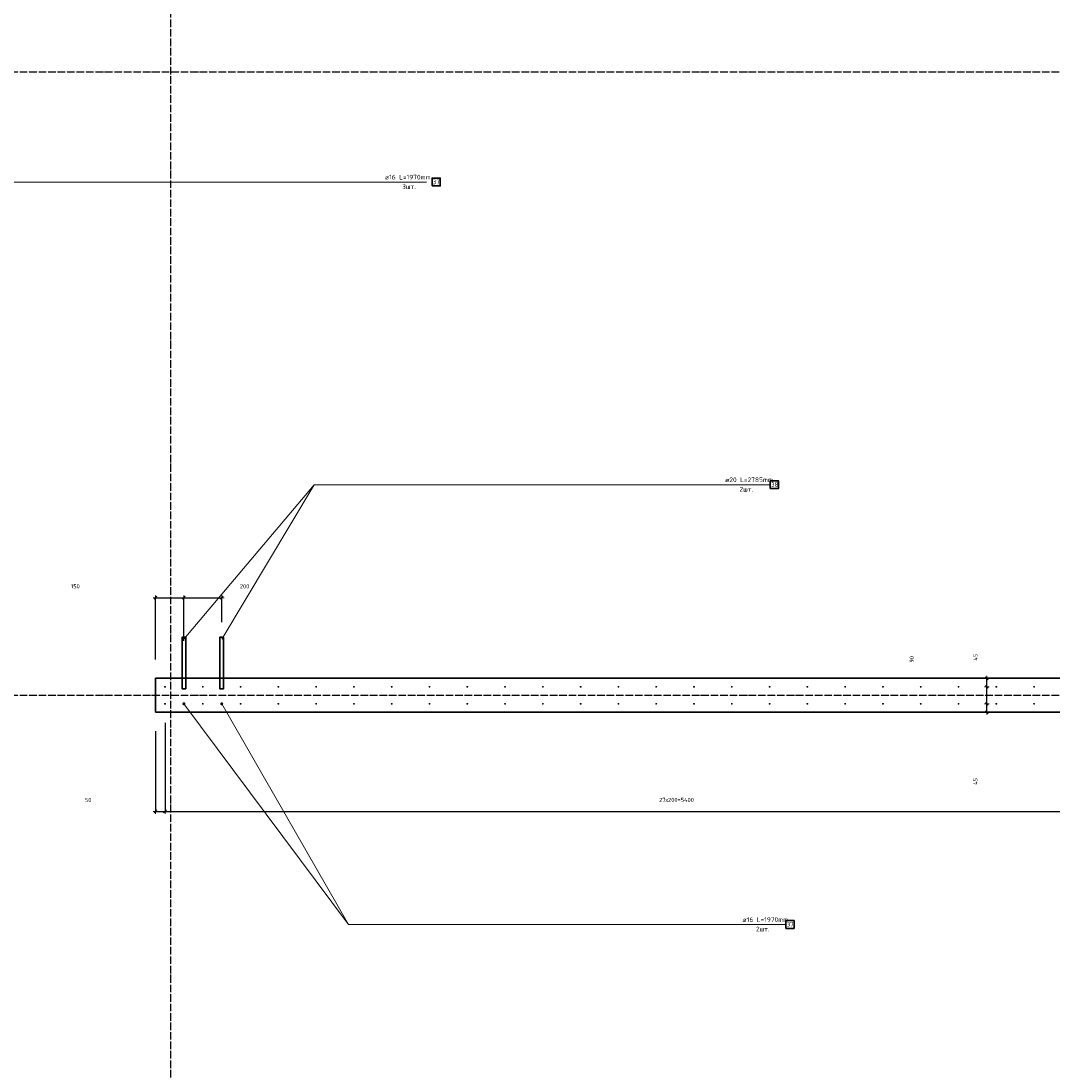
# Model space of a CAD drawing. Header units: millimetres. Extents: x -3170 to 89801, y -74170 to 82422.
# Tile 68 of 105: x 67608 to 73070, y 29191 to 34750. Entities that reach past the tile are written whole.
import ezdxf

# ---------------------------------------------------------------- set-up
doc = ezdxf.new("R2010")
doc.units = ezdxf.units.MM
doc.header["$PDMODE"] = 65
for name, pattern in [('______11', [50, 40, -5, 0, -5]), ('______3', [50, 40, -10]), ('______5', [110, 80, -10, 10, -10])]:
    doc.linetypes.add(name, pattern=pattern)
for name, color, linetype, lineweight in [('Арм.стержн. Выпуски', 180, 'Continuous', 35), ('Балка_ общее', 7, '______3', 13), ('Размерная линия_ общее', 7, 'Continuous', 13)]:
    doc.layers.add(name, color=color, linetype=linetype, lineweight=lineweight)
doc.layers.add('Осевая линия_ общее', color=7, linetype='______5', lineweight=13, true_color=0xa0a0a0)
doc.styles.add('ISOCPEUR', font='ISOCPEUR')
doc.dimstyles.new('DIMSTYLE_3', dxfattribs={"dimtxt": 22, "dimasz": 25, "dimexe": 0, "dimexo": 0, "dimgap": 11, "dimtad": 2, "dimdec": 0, "dimrnd": 5, "dimzin": 12, "dimdsep": 46, "dimtxsty": 'ISOCPEUR', "dimblk1": 'ALL_ML_STRICH', "dimblk2": 'ALL_ML_STRICH', "dimsah": 1, "dimcen": 0, "dimclrd": 7, "dimclre": 256, "dimclrt": 7, "dimadec": 0, "dimazin": 0, "dimtfac": 1, "dimtdec": 0, "dimtix": 1, "dimtmove": 2, "dimatfit": 3, "dimfxl": 0, "dimtzin": 0, "dimlwd": 0, "dimlwe": -3, "dimarcsym": 0})
doc.dimstyles.new('DIMSTYLE_9', dxfattribs={"dimtxt": 22, "dimasz": 25, "dimexe": 0, "dimexo": 0, "dimgap": 11, "dimtad": 2, "dimdec": 0, "dimrnd": 5, "dimzin": 12, "dimdsep": 46, "dimtxsty": 'ISOCPEUR', "dimblk1": 'ALL_ML_STRICH', "dimblk2": 'ALL_ML_STRICH', "dimsah": 1, "dimcen": 0, "dimclrd": 7, "dimclre": 256, "dimclrt": 7, "dimadec": 0, "dimazin": 0, "dimtfac": 1, "dimtdec": 0, "dimtix": 1, "dimtmove": 2, "dimatfit": 3, "dimfxl": 0, "dimtvp": 1.2, "dimtzin": 0, "dimlwd": 0, "dimlwe": -3, "dimarcsym": 0})

# ---------------------------------------------------------------- blocks, each defined once
blk = doc.blocks.new('ALL_ML_STRICH')
at = {"color": 0, "linetype": 'ByBlock', "lineweight": -2}
for p, q in [((-1, 0), (0.5, 0)), ((-0.3, -0.3), (0.3, 0.3)), ((0, -0.5), (0, 0.5))]:
    blk.add_line(p, q, dxfattribs=at)
blk = doc.blocks.new('*D309')
at = {"layer": 'DEFPOINTS', "color": 7, "linetype": 'Continuous', "lineweight": 13, "transparency": 33554687}
for p in [(68370, 31135), (68320, 31090), (68320, 30565.2)]:
    blk.add_point(p, dxfattribs=at)
at = {"layer": 'Размерная линия_ общее', "color": 253, "linetype": 'Continuous', "lineweight": -2, "true_color": 0xa0a0a0, "transparency": 33554687}
for p, q in [((68370, 31035), (68370, 30565.2)), ((68320, 30990), (68320, 30565.2))]:
    blk.add_line(p, q, dxfattribs=at)
at = {"layer": 'Размерная линия_ общее', "color": 7, "linetype": 'Continuous', "lineweight": -2, "transparency": 33554687}
blk.add_line((68320, 30565.2), (68370, 30565.2), dxfattribs=at)
at = {"layer": 'Размерная линия_ общее', "color": 7, "linetype": 'Continuous', "lineweight": 13, "transparency": 33554687, "xscale": 25, "yscale": 25, "zscale": 25, "rotation": 180}
blk.add_blockref('ALL_ML_STRICH', (68320, 30565.2), dxfattribs=at)
at = {"layer": 'Размерная линия_ общее', "color": 7, "linetype": 'Continuous', "lineweight": 13, "transparency": 33554687, "xscale": 25, "yscale": 25, "zscale": 25}
blk.add_blockref('ALL_ML_STRICH', (68370, 30565.2), dxfattribs=at)
at = {"layer": 'Размерная линия_ общее', "color": 7, "linetype": 'Continuous', "lineweight": 13, "transparency": 33554687, "insert": (67963.1, 30625.4), "char_height": 22, "width": 44, "attachment_point": 5, "style": 'ISOCPEUR'}
blk.add_mtext('\\A1;{50}', dxfattribs=at)
blk = doc.blocks.new('*D310')
at = {"layer": 'DEFPOINTS', "color": 7, "linetype": 'Continuous', "lineweight": 13, "transparency": 33554687}
for p in [(68370, 31135), (73770, 31135), (68370, 30565.2)]:
    blk.add_point(p, dxfattribs=at)
at = {"layer": 'Размерная линия_ общее', "color": 253, "linetype": 'Continuous', "lineweight": -2, "true_color": 0xa0a0a0, "transparency": 33554687}
for p, q in [((68370, 31035), (68370, 30565.2)), ((73770, 31035), (73770, 30565.2))]:
    blk.add_line(p, q, dxfattribs=at)
at = {"layer": 'Размерная линия_ общее', "color": 7, "linetype": 'Continuous', "lineweight": -2, "transparency": 33554687}
blk.add_line((68370, 30565.2), (73770, 30565.2), dxfattribs=at)
at = {"layer": 'Размерная линия_ общее', "color": 7, "linetype": 'Continuous', "lineweight": 13, "transparency": 33554687, "xscale": 25, "yscale": 25, "zscale": 25, "rotation": 180}
blk.add_blockref('ALL_ML_STRICH', (68370, 30565.2), dxfattribs=at)
at = {"layer": 'Размерная линия_ общее', "color": 7, "linetype": 'Continuous', "lineweight": 13, "transparency": 33554687, "xscale": 25, "yscale": 25, "zscale": 25}
blk.add_blockref('ALL_ML_STRICH', (73770, 30565.2), dxfattribs=at)
at = {"layer": 'Размерная линия_ общее', "color": 7, "linetype": 'Continuous', "lineweight": 13, "transparency": 33554687, "insert": (70985.3, 30637.2), "char_height": 22, "width": 1.1, "attachment_point": 1, "line_spacing_factor": 0.60241, "style": 'ISOCPEUR'}
blk.add_mtext('27х200=5400', dxfattribs=at)
blk = doc.blocks.new('СЛОЖНЫЙ_ОБЪЕКТ_6')
at = {"layer": 'Осевая линия_ общее', "color": 253, "linetype": '______11', "lineweight": -3, "true_color": 0xa0a0a0, "transparency": 33554687}
for p, q in [((68400, 15830), (68400, 40010)), ((56930, 34480), (74900, 34480)), ((56930, 31180), (76830, 31180))]:
    blk.add_line(p, q, dxfattribs=at)
blk = doc.blocks.new('*D393')
at = {"layer": 'DEFPOINTS', "color": 7, "linetype": 'Continuous', "lineweight": 13, "transparency": 33554687}
for p in [(72770, 31135), (72720, 31090), (72769.4, 31090)]:
    blk.add_point(p, dxfattribs=at)
at = {"layer": 'Размерная линия_ общее', "color": 253, "linetype": 'Continuous', "lineweight": -2, "true_color": 0xa0a0a0, "transparency": 33554687}
for p, q in [((72720, 31135), (72720, 31135)), ((72720, 31090), (72720, 31090))]:
    blk.add_line(p, q, dxfattribs=at)
at = {"layer": 'Размерная линия_ общее', "color": 7, "linetype": 'Continuous', "lineweight": -2, "transparency": 33554687}
blk.add_line((72720, 31090), (72720, 31135), dxfattribs=at)
at = {"layer": 'Размерная линия_ общее', "color": 7, "linetype": 'Continuous', "lineweight": 13, "transparency": 33554687, "xscale": 25, "yscale": 25, "zscale": 25}
for p, rotation in [((72720, 31135), 90), ((72720, 31090), 270)]:
    blk.add_blockref('ALL_ML_STRICH', p, dxfattribs=dict(at, rotation=rotation))
at = {"layer": 'Размерная линия_ общее', "color": 7, "linetype": 'Continuous', "lineweight": 13, "transparency": 33554687, "insert": (72658.9, 30723.9), "char_height": 22, "width": 44, "attachment_point": 5, "rotation": 90, "style": 'ISOCPEUR'}
blk.add_mtext('\\A1;{45}', dxfattribs=at)
blk = doc.blocks.new('*D394')
at = {"layer": 'DEFPOINTS', "color": 7, "linetype": 'Continuous', "lineweight": 13, "transparency": 33554687}
for p in [(72770, 31225), (72720, 31135), (72770, 31135)]:
    blk.add_point(p, dxfattribs=at)
at = {"layer": 'Размерная линия_ общее', "color": 253, "linetype": 'Continuous', "lineweight": -2, "true_color": 0xa0a0a0, "transparency": 33554687}
for p, q in [((72720, 31225), (72720, 31225)), ((72720, 31135), (72720, 31135))]:
    blk.add_line(p, q, dxfattribs=at)
at = {"layer": 'Размерная линия_ общее', "color": 7, "linetype": 'Continuous', "lineweight": -2, "transparency": 33554687}
blk.add_line((72720, 31135), (72720, 31225), dxfattribs=at)
at = {"layer": 'Размерная линия_ общее', "color": 7, "linetype": 'Continuous', "lineweight": 13, "transparency": 33554687, "xscale": 25, "yscale": 25, "zscale": 25}
for p, rotation in [((72720, 31225), 90), ((72720, 31135), 270)]:
    blk.add_blockref('ALL_ML_STRICH', p, dxfattribs=dict(at, rotation=rotation))
at = {"layer": 'Размерная линия_ общее', "color": 7, "linetype": 'Continuous', "lineweight": 13, "transparency": 33554687, "insert": (72322.5, 31370.5), "char_height": 22, "width": 44, "attachment_point": 5, "rotation": 90, "style": 'ISOCPEUR'}
blk.add_mtext('\\A1;{90}', dxfattribs=at)
blk = doc.blocks.new('*D395')
at = {"layer": 'DEFPOINTS', "color": 7, "linetype": 'Continuous', "lineweight": 13, "transparency": 33554687}
for p in [(72765.1, 31270), (72720, 31225), (72770, 31225)]:
    blk.add_point(p, dxfattribs=at)
at = {"layer": 'Размерная линия_ общее', "color": 253, "linetype": 'Continuous', "lineweight": -2, "true_color": 0xa0a0a0, "transparency": 33554687}
for p, q in [((72720, 31270), (72720, 31270)), ((72720, 31225), (72720, 31225))]:
    blk.add_line(p, q, dxfattribs=at)
at = {"layer": 'Размерная линия_ общее', "color": 7, "linetype": 'Continuous', "lineweight": -2, "transparency": 33554687}
blk.add_line((72720, 31225), (72720, 31270), dxfattribs=at)
at = {"layer": 'Размерная линия_ общее', "color": 7, "linetype": 'Continuous', "lineweight": 13, "transparency": 33554687, "xscale": 25, "yscale": 25, "zscale": 25}
for p, rotation in [((72720, 31270), 90), ((72720, 31225), 270)]:
    blk.add_blockref('ALL_ML_STRICH', p, dxfattribs=dict(at, rotation=rotation))
at = {"layer": 'Размерная линия_ общее', "color": 7, "linetype": 'Continuous', "lineweight": 13, "transparency": 33554687, "insert": (72659.4, 31381.4), "char_height": 22, "width": 44, "attachment_point": 5, "rotation": 90, "style": 'ISOCPEUR'}
blk.add_mtext('\\A1;{45}', dxfattribs=at)
blk = doc.blocks.new('*D426')
at = {"layer": 'DEFPOINTS', "color": 7, "linetype": 'Continuous', "lineweight": 13, "transparency": 33554687}
for p in [(68320, 31696.7), (68470, 31368), (68320, 31270)]:
    blk.add_point(p, dxfattribs=at)
at = {"layer": 'Размерная линия_ общее', "color": 253, "linetype": 'Continuous', "lineweight": -2, "true_color": 0xa0a0a0, "transparency": 33554687}
for p, q in [((68320, 31370), (68320, 31696.7)), ((68470, 31468), (68470, 31696.7))]:
    blk.add_line(p, q, dxfattribs=at)
at = {"layer": 'Размерная линия_ общее', "color": 7, "linetype": 'Continuous', "lineweight": -2, "transparency": 33554687}
blk.add_line((68320, 31696.7), (68470, 31696.7), dxfattribs=at)
at = {"layer": 'Размерная линия_ общее', "color": 7, "linetype": 'Continuous', "lineweight": 13, "transparency": 33554687, "xscale": 25, "yscale": 25, "zscale": 25, "rotation": 180}
blk.add_blockref('ALL_ML_STRICH', (68320, 31696.7), dxfattribs=at)
at = {"layer": 'Размерная линия_ общее', "color": 7, "linetype": 'Continuous', "lineweight": 13, "transparency": 33554687, "xscale": 25, "yscale": 25, "zscale": 25}
blk.add_blockref('ALL_ML_STRICH', (68470, 31696.7), dxfattribs=at)
at = {"layer": 'Размерная линия_ общее', "color": 7, "linetype": 'Continuous', "lineweight": 13, "transparency": 33554687, "insert": (67895.7, 31757.4), "char_height": 22, "width": 66, "attachment_point": 5, "style": 'ISOCPEUR'}
blk.add_mtext('\\A1;{150}', dxfattribs=at)
blk = doc.blocks.new('*D427')
at = {"layer": 'DEFPOINTS', "color": 7, "linetype": 'Continuous', "lineweight": 13, "transparency": 33554687}
for p in [(68470, 31696.7), (68670, 31466.6), (68470, 31368)]:
    blk.add_point(p, dxfattribs=at)
at = {"layer": 'Размерная линия_ общее', "color": 253, "linetype": 'Continuous', "lineweight": -2, "true_color": 0xa0a0a0, "transparency": 33554687}
for p, q in [((68470, 31468), (68470, 31696.7)), ((68670, 31566.6), (68670, 31696.7))]:
    blk.add_line(p, q, dxfattribs=at)
at = {"layer": 'Размерная линия_ общее', "color": 7, "linetype": 'Continuous', "lineweight": -2, "transparency": 33554687}
blk.add_line((68470, 31696.7), (68670, 31696.7), dxfattribs=at)
at = {"layer": 'Размерная линия_ общее', "color": 7, "linetype": 'Continuous', "lineweight": 13, "transparency": 33554687, "xscale": 25, "yscale": 25, "zscale": 25, "rotation": 180}
blk.add_blockref('ALL_ML_STRICH', (68470, 31696.7), dxfattribs=at)
at = {"layer": 'Размерная линия_ общее', "color": 7, "linetype": 'Continuous', "lineweight": 13, "transparency": 33554687, "xscale": 25, "yscale": 25, "zscale": 25}
blk.add_blockref('ALL_ML_STRICH', (68670, 31696.7), dxfattribs=at)
at = {"layer": 'Размерная линия_ общее', "color": 7, "linetype": 'Continuous', "lineweight": 13, "transparency": 33554687, "insert": (68791.4, 31756.9), "char_height": 22, "width": 66, "attachment_point": 5, "style": 'ISOCPEUR'}
blk.add_mtext('\\A1;{200}', dxfattribs=at)

msp = doc.modelspace()

# ---------------------------------------------------------------- hatches: boundary and pattern name
at = {"layer": 'Арм.стержн. Выпуски', "linetype": 'Continuous', "lineweight": 35, "transparency": 33554687}
for color, points in [(4, [(68375, 31225), (68374.6, 31226.9), (68373.5, 31228.5), (68371.9, 31229.6), (68370, 31230), (68368.1, 31229.6), (68366.5, 31228.5), (68365.4, 31226.9), (68365, 31225), (68365.4, 31223.1), (68366.5, 31221.5), (68368.1, 31220.4), (68370, 31220), (68371.9, 31220.4), (68373.5, 31221.5), (68374.6, 31223.1)]), (4, [(68575, 31225), (68574.6, 31226.9), (68573.5, 31228.5), (68571.9, 31229.6), (68570, 31230), (68568.1, 31229.6), (68566.5, 31228.5), (68565.4, 31226.9), (68565, 31225), (68565.4, 31223.1), (68566.5, 31221.5), (68568.1, 31220.4), (68570, 31220), (68571.9, 31220.4), (68573.5, 31221.5), (68574.6, 31223.1)]), (4, [(68775, 31225), (68774.6, 31226.9), (68773.5, 31228.5), (68771.9, 31229.6), (68770, 31230), (68768.1, 31229.6), (68766.5, 31228.5), (68765.4, 31226.9), (68765, 31225), (68765.4, 31223.1), (68766.5, 31221.5), (68768.1, 31220.4), (68770, 31220), (68771.9, 31220.4), (68773.5, 31221.5), (68774.6, 31223.1)]), (4, [(68975, 31225), (68974.6, 31226.9), (68973.5, 31228.5), (68971.9, 31229.6), (68970, 31230), (68968.1, 31229.6), (68966.5, 31228.5), (68965.4, 31226.9), (68965, 31225), (68965.4, 31223.1), (68966.5, 31221.5), (68968.1, 31220.4), (68970, 31220), (68971.9, 31220.4), (68973.5, 31221.5), (68974.6, 31223.1)]), (4, [(69175, 31225), (69174.6, 31226.9), (69173.5, 31228.5), (69171.9, 31229.6), (69170, 31230), (69168.1, 31229.6), (69166.5, 31228.5), (69165.4, 31226.9), (69165, 31225), (69165.4, 31223.1), (69166.5, 31221.5), (69168.1, 31220.4), (69170, 31220), (69171.9, 31220.4), (69173.5, 31221.5), (69174.6, 31223.1)]), (4, [(69375, 31225), (69374.6, 31226.9), (69373.5, 31228.5), (69371.9, 31229.6), (69370, 31230), (69368.1, 31229.6), (69366.5, 31228.5), (69365.4, 31226.9), (69365, 31225), (69365.4, 31223.1), (69366.5, 31221.5), (69368.1, 31220.4), (69370, 31220), (69371.9, 31220.4), (69373.5, 31221.5), (69374.6, 31223.1)]), (4, [(69575, 31225), (69574.6, 31226.9), (69573.5, 31228.5), (69571.9, 31229.6), (69570, 31230), (69568.1, 31229.6), (69566.5, 31228.5), (69565.4, 31226.9), (69565, 31225), (69565.4, 31223.1), (69566.5, 31221.5), (69568.1, 31220.4), (69570, 31220), (69571.9, 31220.4), (69573.5, 31221.5), (69574.6, 31223.1)]), (4, [(69775, 31225), (69774.6, 31226.9), (69773.5, 31228.5), (69771.9, 31229.6), (69770, 31230), (69768.1, 31229.6), (69766.5, 31228.5), (69765.4, 31226.9), (69765, 31225), (69765.4, 31223.1), (69766.5, 31221.5), (69768.1, 31220.4), (69770, 31220), (69771.9, 31220.4), (69773.5, 31221.5), (69774.6, 31223.1)]), (4, [(69975, 31225), (69974.6, 31226.9), (69973.5, 31228.5), (69971.9, 31229.6), (69970, 31230), (69968.1, 31229.6), (69966.5, 31228.5), (69965.4, 31226.9), (69965, 31225), (69965.4, 31223.1), (69966.5, 31221.5), (69968.1, 31220.4), (69970, 31220), (69971.9, 31220.4), (69973.5, 31221.5), (69974.6, 31223.1)]), (4, [(70175, 31225), (70174.6, 31226.9), (70173.5, 31228.5), (70171.9, 31229.6), (70170, 31230), (70168.1, 31229.6), (70166.5, 31228.5), (70165.4, 31226.9), (70165, 31225), (70165.4, 31223.1), (70166.5, 31221.5), (70168.1, 31220.4), (70170, 31220), (70171.9, 31220.4), (70173.5, 31221.5), (70174.6, 31223.1)]), (4, [(70375, 31225), (70374.6, 31226.9), (70373.5, 31228.5), (70371.9, 31229.6), (70370, 31230), (70368.1, 31229.6), (70366.5, 31228.5), (70365.4, 31226.9), (70365, 31225), (70365.4, 31223.1), (70366.5, 31221.5), (70368.1, 31220.4), (70370, 31220), (70371.9, 31220.4), (70373.5, 31221.5), (70374.6, 31223.1)]), (4, [(70575, 31225), (70574.6, 31226.9), (70573.5, 31228.5), (70571.9, 31229.6), (70570, 31230), (70568.1, 31229.6), (70566.5, 31228.5), (70565.4, 31226.9), (70565, 31225), (70565.4, 31223.1), (70566.5, 31221.5), (70568.1, 31220.4), (70570, 31220), (70571.9, 31220.4), (70573.5, 31221.5), (70574.6, 31223.1)]), (4, [(70775, 31225), (70774.6, 31226.9), (70773.5, 31228.5), (70771.9, 31229.6), (70770, 31230), (70768.1, 31229.6), (70766.5, 31228.5), (70765.4, 31226.9), (70765, 31225), (70765.4, 31223.1), (70766.5, 31221.5), (70768.1, 31220.4), (70770, 31220), (70771.9, 31220.4), (70773.5, 31221.5), (70774.6, 31223.1)]), (4, [(70975, 31225), (70974.6, 31226.9), (70973.5, 31228.5), (70971.9, 31229.6), (70970, 31230), (70968.1, 31229.6), (70966.5, 31228.5), (70965.4, 31226.9), (70965, 31225), (70965.4, 31223.1), (70966.5, 31221.5), (70968.1, 31220.4), (70970, 31220), (70971.9, 31220.4), (70973.5, 31221.5), (70974.6, 31223.1)]), (4, [(71175, 31225), (71174.6, 31226.9), (71173.5, 31228.5), (71171.9, 31229.6), (71170, 31230), (71168.1, 31229.6), (71166.5, 31228.5), (71165.4, 31226.9), (71165, 31225), (71165.4, 31223.1), (71166.5, 31221.5), (71168.1, 31220.4), (71170, 31220), (71171.9, 31220.4), (71173.5, 31221.5), (71174.6, 31223.1)]), (4, [(71375, 31225), (71374.6, 31226.9), (71373.5, 31228.5), (71371.9, 31229.6), (71370, 31230), (71368.1, 31229.6), (71366.5, 31228.5), (71365.4, 31226.9), (71365, 31225), (71365.4, 31223.1), (71366.5, 31221.5), (71368.1, 31220.4), (71370, 31220), (71371.9, 31220.4), (71373.5, 31221.5), (71374.6, 31223.1)]), (4, [(71575, 31225), (71574.6, 31226.9), (71573.5, 31228.5), (71571.9, 31229.6), (71570, 31230), (71568.1, 31229.6), (71566.5, 31228.5), (71565.4, 31226.9), (71565, 31225), (71565.4, 31223.1), (71566.5, 31221.5), (71568.1, 31220.4), (71570, 31220), (71571.9, 31220.4), (71573.5, 31221.5), (71574.6, 31223.1)]), (4, [(71775, 31225), (71774.6, 31226.9), (71773.5, 31228.5), (71771.9, 31229.6), (71770, 31230), (71768.1, 31229.6), (71766.5, 31228.5), (71765.4, 31226.9), (71765, 31225), (71765.4, 31223.1), (71766.5, 31221.5), (71768.1, 31220.4), (71770, 31220), (71771.9, 31220.4), (71773.5, 31221.5), (71774.6, 31223.1)]), (4, [(71975, 31225), (71974.6, 31226.9), (71973.5, 31228.5), (71971.9, 31229.6), (71970, 31230), (71968.1, 31229.6), (71966.5, 31228.5), (71965.4, 31226.9), (71965, 31225), (71965.4, 31223.1), (71966.5, 31221.5), (71968.1, 31220.4), (71970, 31220), (71971.9, 31220.4), (71973.5, 31221.5), (71974.6, 31223.1)]), (4, [(72175, 31225), (72174.6, 31226.9), (72173.5, 31228.5), (72171.9, 31229.6), (72170, 31230), (72168.1, 31229.6), (72166.5, 31228.5), (72165.4, 31226.9), (72165, 31225), (72165.4, 31223.1), (72166.5, 31221.5), (72168.1, 31220.4), (72170, 31220), (72171.9, 31220.4), (72173.5, 31221.5), (72174.6, 31223.1)]), (4, [(72375, 31225), (72374.6, 31226.9), (72373.5, 31228.5), (72371.9, 31229.6), (72370, 31230), (72368.1, 31229.6), (72366.5, 31228.5), (72365.4, 31226.9), (72365, 31225), (72365.4, 31223.1), (72366.5, 31221.5), (72368.1, 31220.4), (72370, 31220), (72371.9, 31220.4), (72373.5, 31221.5), (72374.6, 31223.1)]), (4, [(72575, 31225), (72574.6, 31226.9), (72573.5, 31228.5), (72571.9, 31229.6), (72570, 31230), (72568.1, 31229.6), (72566.5, 31228.5), (72565.4, 31226.9), (72565, 31225), (72565.4, 31223.1), (72566.5, 31221.5), (72568.1, 31220.4), (72570, 31220), (72571.9, 31220.4), (72573.5, 31221.5), (72574.6, 31223.1)]), (4, [(72775, 31225), (72774.6, 31226.9), (72773.5, 31228.5), (72771.9, 31229.6), (72770, 31230), (72768.1, 31229.6), (72766.5, 31228.5), (72765.4, 31226.9), (72765, 31225), (72765.4, 31223.1), (72766.5, 31221.5), (72768.1, 31220.4), (72770, 31220), (72771.9, 31220.4), (72773.5, 31221.5), (72774.6, 31223.1)]), (4, [(72975, 31225), (72974.6, 31226.9), (72973.5, 31228.5), (72971.9, 31229.6), (72970, 31230), (72968.1, 31229.6), (72966.5, 31228.5), (72965.4, 31226.9), (72965, 31225), (72965.4, 31223.1), (72966.5, 31221.5), (72968.1, 31220.4), (72970, 31220), (72971.9, 31220.4), (72973.5, 31221.5), (72974.6, 31223.1)]), (4, [(68375, 31135), (68374.6, 31136.9), (68373.5, 31138.5), (68371.9, 31139.6), (68370, 31140), (68368.1, 31139.6), (68366.5, 31138.5), (68365.4, 31136.9), (68365, 31135), (68365.4, 31133.1), (68366.5, 31131.5), (68368.1, 31130.4), (68370, 31130), (68371.9, 31130.4), (68373.5, 31131.5), (68374.6, 31133.1)]), (7, [(68478, 31135), (68477.4, 31138.1), (68475.7, 31140.7), (68473.1, 31142.4), (68470, 31143), (68466.9, 31142.4), (68464.3, 31140.7), (68462.6, 31138.1), (68462, 31135), (68462.6, 31131.9), (68464.3, 31129.3), (68466.9, 31127.6), (68470, 31127), (68473.1, 31127.6), (68475.7, 31129.3), (68477.4, 31131.9)]), (4, [(68575, 31135), (68574.6, 31136.9), (68573.5, 31138.5), (68571.9, 31139.6), (68570, 31140), (68568.1, 31139.6), (68566.5, 31138.5), (68565.4, 31136.9), (68565, 31135), (68565.4, 31133.1), (68566.5, 31131.5), (68568.1, 31130.4), (68570, 31130), (68571.9, 31130.4), (68573.5, 31131.5), (68574.6, 31133.1)]), (7, [(68678, 31135), (68677.4, 31138.1), (68675.7, 31140.7), (68673.1, 31142.4), (68670, 31143), (68666.9, 31142.4), (68664.3, 31140.7), (68662.6, 31138.1), (68662, 31135), (68662.6, 31131.9), (68664.3, 31129.3), (68666.9, 31127.6), (68670, 31127), (68673.1, 31127.6), (68675.7, 31129.3), (68677.4, 31131.9)]), (4, [(68775, 31135), (68774.6, 31136.9), (68773.5, 31138.5), (68771.9, 31139.6), (68770, 31140), (68768.1, 31139.6), (68766.5, 31138.5), (68765.4, 31136.9), (68765, 31135), (68765.4, 31133.1), (68766.5, 31131.5), (68768.1, 31130.4), (68770, 31130), (68771.9, 31130.4), (68773.5, 31131.5), (68774.6, 31133.1)]), (4, [(68975, 31135), (68974.6, 31136.9), (68973.5, 31138.5), (68971.9, 31139.6), (68970, 31140), (68968.1, 31139.6), (68966.5, 31138.5), (68965.4, 31136.9), (68965, 31135), (68965.4, 31133.1), (68966.5, 31131.5), (68968.1, 31130.4), (68970, 31130), (68971.9, 31130.4), (68973.5, 31131.5), (68974.6, 31133.1)]), (4, [(69175, 31135), (69174.6, 31136.9), (69173.5, 31138.5), (69171.9, 31139.6), (69170, 31140), (69168.1, 31139.6), (69166.5, 31138.5), (69165.4, 31136.9), (69165, 31135), (69165.4, 31133.1), (69166.5, 31131.5), (69168.1, 31130.4), (69170, 31130), (69171.9, 31130.4), (69173.5, 31131.5), (69174.6, 31133.1)]), (4, [(69375, 31135), (69374.6, 31136.9), (69373.5, 31138.5), (69371.9, 31139.6), (69370, 31140), (69368.1, 31139.6), (69366.5, 31138.5), (69365.4, 31136.9), (69365, 31135), (69365.4, 31133.1), (69366.5, 31131.5), (69368.1, 31130.4), (69370, 31130), (69371.9, 31130.4), (69373.5, 31131.5), (69374.6, 31133.1)]), (4, [(69575, 31135), (69574.6, 31136.9), (69573.5, 31138.5), (69571.9, 31139.6), (69570, 31140), (69568.1, 31139.6), (69566.5, 31138.5), (69565.4, 31136.9), (69565, 31135), (69565.4, 31133.1), (69566.5, 31131.5), (69568.1, 31130.4), (69570, 31130), (69571.9, 31130.4), (69573.5, 31131.5), (69574.6, 31133.1)]), (4, [(69775, 31135), (69774.6, 31136.9), (69773.5, 31138.5), (69771.9, 31139.6), (69770, 31140), (69768.1, 31139.6), (69766.5, 31138.5), (69765.4, 31136.9), (69765, 31135), (69765.4, 31133.1), (69766.5, 31131.5), (69768.1, 31130.4), (69770, 31130), (69771.9, 31130.4), (69773.5, 31131.5), (69774.6, 31133.1)]), (4, [(69975, 31135), (69974.6, 31136.9), (69973.5, 31138.5), (69971.9, 31139.6), (69970, 31140), (69968.1, 31139.6), (69966.5, 31138.5), (69965.4, 31136.9), (69965, 31135), (69965.4, 31133.1), (69966.5, 31131.5), (69968.1, 31130.4), (69970, 31130), (69971.9, 31130.4), (69973.5, 31131.5), (69974.6, 31133.1)]), (4, [(70175, 31135), (70174.6, 31136.9), (70173.5, 31138.5), (70171.9, 31139.6), (70170, 31140), (70168.1, 31139.6), (70166.5, 31138.5), (70165.4, 31136.9), (70165, 31135), (70165.4, 31133.1), (70166.5, 31131.5), (70168.1, 31130.4), (70170, 31130), (70171.9, 31130.4), (70173.5, 31131.5), (70174.6, 31133.1)]), (4, [(70375, 31135), (70374.6, 31136.9), (70373.5, 31138.5), (70371.9, 31139.6), (70370, 31140), (70368.1, 31139.6), (70366.5, 31138.5), (70365.4, 31136.9), (70365, 31135), (70365.4, 31133.1), (70366.5, 31131.5), (70368.1, 31130.4), (70370, 31130), (70371.9, 31130.4), (70373.5, 31131.5), (70374.6, 31133.1)]), (4, [(70575, 31135), (70574.6, 31136.9), (70573.5, 31138.5), (70571.9, 31139.6), (70570, 31140), (70568.1, 31139.6), (70566.5, 31138.5), (70565.4, 31136.9), (70565, 31135), (70565.4, 31133.1), (70566.5, 31131.5), (70568.1, 31130.4), (70570, 31130), (70571.9, 31130.4), (70573.5, 31131.5), (70574.6, 31133.1)]), (4, [(70775, 31135), (70774.6, 31136.9), (70773.5, 31138.5), (70771.9, 31139.6), (70770, 31140), (70768.1, 31139.6), (70766.5, 31138.5), (70765.4, 31136.9), (70765, 31135), (70765.4, 31133.1), (70766.5, 31131.5), (70768.1, 31130.4), (70770, 31130), (70771.9, 31130.4), (70773.5, 31131.5), (70774.6, 31133.1)]), (4, [(70975, 31135), (70974.6, 31136.9), (70973.5, 31138.5), (70971.9, 31139.6), (70970, 31140), (70968.1, 31139.6), (70966.5, 31138.5), (70965.4, 31136.9), (70965, 31135), (70965.4, 31133.1), (70966.5, 31131.5), (70968.1, 31130.4), (70970, 31130), (70971.9, 31130.4), (70973.5, 31131.5), (70974.6, 31133.1)]), (4, [(71175, 31135), (71174.6, 31136.9), (71173.5, 31138.5), (71171.9, 31139.6), (71170, 31140), (71168.1, 31139.6), (71166.5, 31138.5), (71165.4, 31136.9), (71165, 31135), (71165.4, 31133.1), (71166.5, 31131.5), (71168.1, 31130.4), (71170, 31130), (71171.9, 31130.4), (71173.5, 31131.5), (71174.6, 31133.1)]), (4, [(71375, 31135), (71374.6, 31136.9), (71373.5, 31138.5), (71371.9, 31139.6), (71370, 31140), (71368.1, 31139.6), (71366.5, 31138.5), (71365.4, 31136.9), (71365, 31135), (71365.4, 31133.1), (71366.5, 31131.5), (71368.1, 31130.4), (71370, 31130), (71371.9, 31130.4), (71373.5, 31131.5), (71374.6, 31133.1)]), (4, [(71575, 31135), (71574.6, 31136.9), (71573.5, 31138.5), (71571.9, 31139.6), (71570, 31140), (71568.1, 31139.6), (71566.5, 31138.5), (71565.4, 31136.9), (71565, 31135), (71565.4, 31133.1), (71566.5, 31131.5), (71568.1, 31130.4), (71570, 31130), (71571.9, 31130.4), (71573.5, 31131.5), (71574.6, 31133.1)]), (4, [(71775, 31135), (71774.6, 31136.9), (71773.5, 31138.5), (71771.9, 31139.6), (71770, 31140), (71768.1, 31139.6), (71766.5, 31138.5), (71765.4, 31136.9), (71765, 31135), (71765.4, 31133.1), (71766.5, 31131.5), (71768.1, 31130.4), (71770, 31130), (71771.9, 31130.4), (71773.5, 31131.5), (71774.6, 31133.1)]), (4, [(71975, 31135), (71974.6, 31136.9), (71973.5, 31138.5), (71971.9, 31139.6), (71970, 31140), (71968.1, 31139.6), (71966.5, 31138.5), (71965.4, 31136.9), (71965, 31135), (71965.4, 31133.1), (71966.5, 31131.5), (71968.1, 31130.4), (71970, 31130), (71971.9, 31130.4), (71973.5, 31131.5), (71974.6, 31133.1)]), (4, [(72175, 31135), (72174.6, 31136.9), (72173.5, 31138.5), (72171.9, 31139.6), (72170, 31140), (72168.1, 31139.6), (72166.5, 31138.5), (72165.4, 31136.9), (72165, 31135), (72165.4, 31133.1), (72166.5, 31131.5), (72168.1, 31130.4), (72170, 31130), (72171.9, 31130.4), (72173.5, 31131.5), (72174.6, 31133.1)]), (4, [(72375, 31135), (72374.6, 31136.9), (72373.5, 31138.5), (72371.9, 31139.6), (72370, 31140), (72368.1, 31139.6), (72366.5, 31138.5), (72365.4, 31136.9), (72365, 31135), (72365.4, 31133.1), (72366.5, 31131.5), (72368.1, 31130.4), (72370, 31130), (72371.9, 31130.4), (72373.5, 31131.5), (72374.6, 31133.1)]), (4, [(72575, 31135), (72574.6, 31136.9), (72573.5, 31138.5), (72571.9, 31139.6), (72570, 31140), (72568.1, 31139.6), (72566.5, 31138.5), (72565.4, 31136.9), (72565, 31135), (72565.4, 31133.1), (72566.5, 31131.5), (72568.1, 31130.4), (72570, 31130), (72571.9, 31130.4), (72573.5, 31131.5), (72574.6, 31133.1)]), (4, [(72775, 31135), (72774.6, 31136.9), (72773.5, 31138.5), (72771.9, 31139.6), (72770, 31140), (72768.1, 31139.6), (72766.5, 31138.5), (72765.4, 31136.9), (72765, 31135), (72765.4, 31133.1), (72766.5, 31131.5), (72768.1, 31130.4), (72770, 31130), (72771.9, 31130.4), (72773.5, 31131.5), (72774.6, 31133.1)]), (4, [(72975, 31135), (72974.6, 31136.9), (72973.5, 31138.5), (72971.9, 31139.6), (72970, 31140), (72968.1, 31139.6), (72966.5, 31138.5), (72965.4, 31136.9), (72965, 31135), (72965.4, 31133.1), (72966.5, 31131.5), (72968.1, 31130.4), (72970, 31130), (72971.9, 31130.4), (72973.5, 31131.5), (72974.6, 31133.1)])]:
    msp.add_hatch(color=color, dxfattribs=at).paths.add_polyline_path(points)

# ---------------------------------------------------------------- linework, layer by layer
at = {"color": 7, "linetype": 'Continuous', "lineweight": 35, "transparency": 33554687}
for p, q in [((68320, 31090), (68320, 31270)), ((68320, 31270), (73900, 31270)), ((73900, 31090), (68320, 31090))]:
    msp.add_line(p, q, dxfattribs=at)
at = {"layer": 'Арм.стержн. Выпуски', "color": 7, "linetype": 'Continuous', "lineweight": 13, "transparency": 33554687}
for p, q in [((67438.3, 33897.3), (69753.3, 33897.3)), ((69158.8, 32295.1), (68470, 31477)), ((69158.8, 32295.1), (68670, 31477)), ((69158.8, 32295.1), (71573.8, 32295.1)), ((69341.1, 29966.6), (68470, 31135)), ((69341.1, 29966.6), (68670, 31135)), ((69341.1, 29966.6), (71656.1, 29966.6))]:
    msp.add_line(p, q, dxfattribs=at)
at = {"layer": 'Арм.стержн. Выпуски', "color": 7, "linetype": 'Continuous', "lineweight": 35, "transparency": 33554687}
for points in [[(69783.3, 33876.5), (69826.6, 33876.5), (69826.6, 33918.2), (69783.3, 33918.2), (69783.3, 33876.5)], [(71573.8, 32274.2), (71617.1, 32274.2), (71617.1, 32315.9), (71573.8, 32315.9), (71573.8, 32274.2)], [(71656.1, 29945.8), (71699.4, 29945.8), (71699.4, 29987.4), (71656.1, 29987.4), (71656.1, 29945.8)]]:
    msp.add_lwpolyline(points, dxfattribs=at)
at = {"layer": 'Арм.стержн. Выпуски', "color": 33, "linetype": 'Continuous', "lineweight": 35, "true_color": 0xf0a546, "transparency": 33554687}
for points in [[(68480, 31487), (68480, 31215), (68460, 31215), (68460, 31487), (68480, 31487)], [(68680, 31487), (68680, 31215), (68660, 31215), (68660, 31487), (68680, 31487)]]:
    msp.add_lwpolyline(points, dxfattribs=at)

# ---------------------------------------------------------------- block references
at = {"layer": 'Балка_ общее', "color": 7, "linetype": 'Continuous', "lineweight": 13, "transparency": 33554687}
msp.add_blockref('СЛОЖНЫЙ_ОБЪЕКТ_6', (0, 0), dxfattribs=at)

# ---------------------------------------------------------------- texts
at = {"layer": 'Арм.стержн. Выпуски', "color": 7, "linetype": 'Continuous', "lineweight": 25, "transparency": 33554687, "char_height": 25, "attachment_point": 7, "style": 'ISOCPEUR'}
for s, insert, width in [('\\W0.94;ø16 L=1970mm ', (69533.8, 33910.7), 239.134), ('\\W0.87;37', (69787.5, 33885.7), 45.901), ('\\W0.94;3шт. ', (69625.1, 33860.7), 96.774), ('\\W0.98;ø20 L=2785mm ', (71334.3, 32308.4), 249.62), ('\\W0.87;38', (71577.9, 32283.4), 45.901), ('\\W0.94;2шт. ', (71410.5, 32258.4), 96.774), ('\\W0.94;ø16 L=1970mm ', (71426.6, 29979.9), 239.134), ('\\W0.87;37', (71660.2, 29954.9), 45.901), ('\\W0.94;2шт. ', (71497.8, 29929.9), 96.774)]:
    msp.add_mtext(s, dxfattribs=dict(at, insert=insert, width=width))

# ---------------------------------------------------------------- dimensions: what is measured, and where the dimension line sits
at = {"layer": 'Размерная линия_ общее', "color": 7, "linetype": 'Continuous', "lineweight": 13, "transparency": 33554687}
for base, p1, p2, picture, middle in [((68470, 31696.7), (68320, 31370), (68470, 31468), '*D426', (67895.7, 31757.4)), ((68670, 31696.7), (68470, 31468), (68670, 31566.6), '*D427', (68791.4, 31756.9)), ((68370, 30565.2), (68320, 30990), (68370, 31035), '*D309', (67963.1, 30625.4))]:
    dim = msp.add_linear_dim(base=base, p1=p1, p2=p2, dimstyle='DIMSTYLE_3', override={"dimpost": '<>', "dimclrd": 7, "dimclre": 253, "dimclrt": 7, "dimlwd": 0, "dimlwe": 65533}, dxfattribs=at)
    dim.commit()
    dim.dimension.update_dxf_attribs({"geometry": picture, "text_midpoint": middle, "dimtype": 160})
for base, p1, p2, dimstyle, picture, middle in [((72720, 31225), (72720, 31135), (72720, 31225), 'DIMSTYLE_3', '*D394', (72322.5, 31370.5)), ((72720, 31270), (72720, 31225), (72720, 31270), 'DIMSTYLE_9', '*D395', (72659.4, 31381.4)), ((72720, 31135), (72720, 31090), (72720, 31135), 'DIMSTYLE_9', '*D393', (72658.9, 30723.9))]:
    dim = msp.add_linear_dim(base=base, p1=p1, p2=p2, angle=90, dimstyle=dimstyle, override={"dimpost": '<>', "dimclrd": 7, "dimclre": 253, "dimclrt": 7, "dimlwd": 0, "dimlwe": 65533}, dxfattribs=at)
    dim.commit()
    dim.dimension.update_dxf_attribs({"geometry": picture, "text_midpoint": middle, "dimtype": 160})
dim = msp.add_linear_dim(base=(73770, 30565.2), p1=(68370, 31035), p2=(73770, 31035), text='27х200=5400', dimstyle='DIMSTYLE_3', override={"dimpost": '<>', "dimclrd": 7, "dimclre": 253, "dimclrt": 7, "dimlwd": 0, "dimlwe": 65533}, dxfattribs=at)
dim.commit()
dim.dimension.update_dxf_attribs({"geometry": '*D310', "text_midpoint": (71070, 30576.2), "dimtype": 160})

doc.saveas('drawing.dxf')
